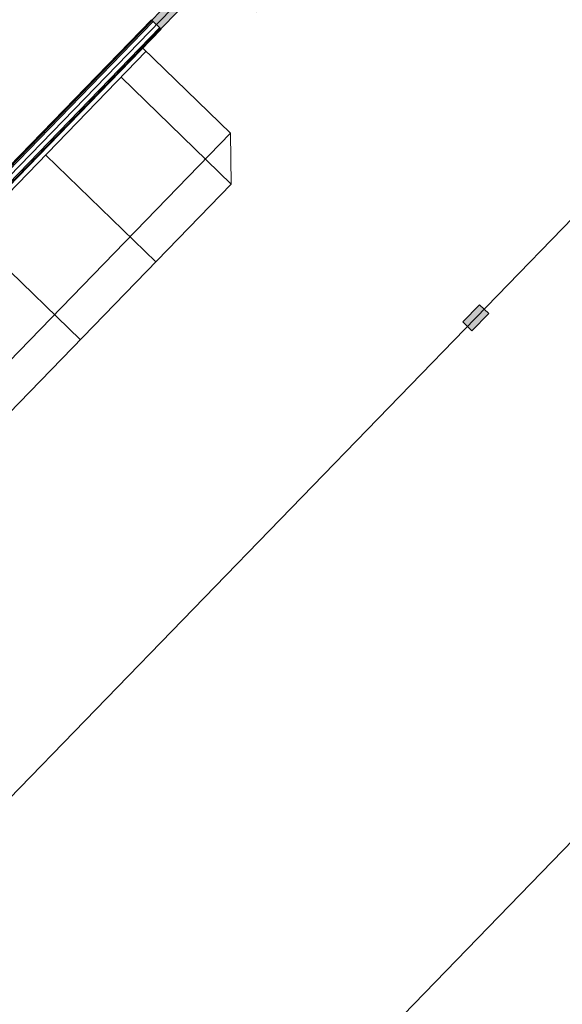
# Model space of a CAD drawing. Header units: millimetres. Extents: x 1395914 to 1460038, y 2368732 to 2439619.
# Tile 32 of 40: x 1414516 to 1420528, y 2402251 to 2413155. Entities that reach past the tile are written whole.
import ezdxf

# ---------------------------------------------------------------- set-up
doc = ezdxf.new("R2010")
doc.units = ezdxf.units.MM
doc.header["$MEASUREMENT"] = 0
for name, color, linetype, lineweight in [('22_Bæresystemer', 7, 'Continuous', 0), ('24_Dør', 7, 'Continuous', 0), ('24_Innervegger', 7, 'Continuous', 0), ('271_Fastinventar', 7, 'Continuous', 0), ('822_Akselinjer', 7, 'Continuous', 0)]:
    doc.layers.add(name, color=color, linetype=linetype, lineweight=lineweight)

# ---------------------------------------------------------------- blocks, each defined once
blk = doc.blocks.new('Systemveggdør Enfløyet Glassfelt Sprosse - Aluminiumglassfelt _10x21M_-1512419-PLOT VIEW 001-01 01')
blk.add_line((495.5, 0), (495.5, -991))
blk.add_arc((495.5, 0), 991, 180, 270)

msp = doc.modelspace()

# ---------------------------------------------------------------- hatches: boundary and pattern name
at = {"layer": '22_Bæresystemer', "linetype": 'Continuous', "extrusion": (0, 0, -1)}
for points in [[(-1416081, 2413053), (-1415980, 2413150), (-1416166, 2413342), (-1416171, 2413337), (-1416267, 2413244)], [(-1419526, 2409710), (-1419425, 2409808), (-1419611, 2409999), (-1419712, 2409902)]]:
    msp.add_hatch(color=256, dxfattribs=at).paths.add_polyline_path(points)

# ---------------------------------------------------------------- linework, layer by layer
at = {"layer": '22_Bæresystemer'}
for p, q in [((1416166, 2413342), (1415980, 2413150)), ((1416081, 2413053), (1416267, 2413244)), ((1416085, 2413049), (1415976, 2413155)), ((1415980, 2413150), (1416081, 2413053)), ((1419611, 2409999), (1419425, 2409808)), ((1419712, 2409902), (1419611, 2409999)), ((1419526, 2409710), (1419712, 2409902)), ((1419425, 2409808), (1419526, 2409710))]:
    msp.add_line(p, q, dxfattribs=at)
at = {"layer": '24_Innervegger'}
for p, q in [((1415976, 2413155), (1409394, 2406372)), ((1415985, 2413145), (1409403, 2406363)), ((1415995, 2413136), (1409413, 2406354)), ((1416067, 2413067), (1409484, 2406284)), ((1416076, 2413058), (1409494, 2406275)), ((1409503, 2406266), (1416085, 2413049))]:
    msp.add_line(p, q, dxfattribs=at)
at = {"layer": '271_Fastinventar'}
for p, q in [((1410347, 2407064), (1415918, 2412805)), ((1415882, 2412839), (1416851, 2411899)), ((1416860, 2411334), (1415640, 2412518)), ((1411280, 2406158), (1416851, 2411899)), ((1416851, 2411899), (1416860, 2411334)), ((1416024, 2410473), (1414804, 2411656)), ((1416860, 2411334), (1411845, 2406167)), ((1415188, 2409611), (1413968, 2410795))]:
    msp.add_line(p, q, dxfattribs=at)
at = {"layer": '822_Akselinjer'}
for p, q in [((1433765, 2431377), (1405998, 2402763)), ((1437210, 2428034), (1409442, 2399420)), ((1440654, 2424691), (1412887, 2396077))]:
    msp.add_line(p, q, dxfattribs=at)

# ---------------------------------------------------------------- block references
at = {"layer": '24_Dør', "rotation": 45.86006165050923}
msp.add_blockref('Systemveggdør Enfløyet Glassfelt Sprosse - Aluminiumglassfelt _10x21M_-1512419-PLOT VIEW 001-01 01', (1416785, 2413879), dxfattribs=at)

doc.saveas('drawing.dxf')
